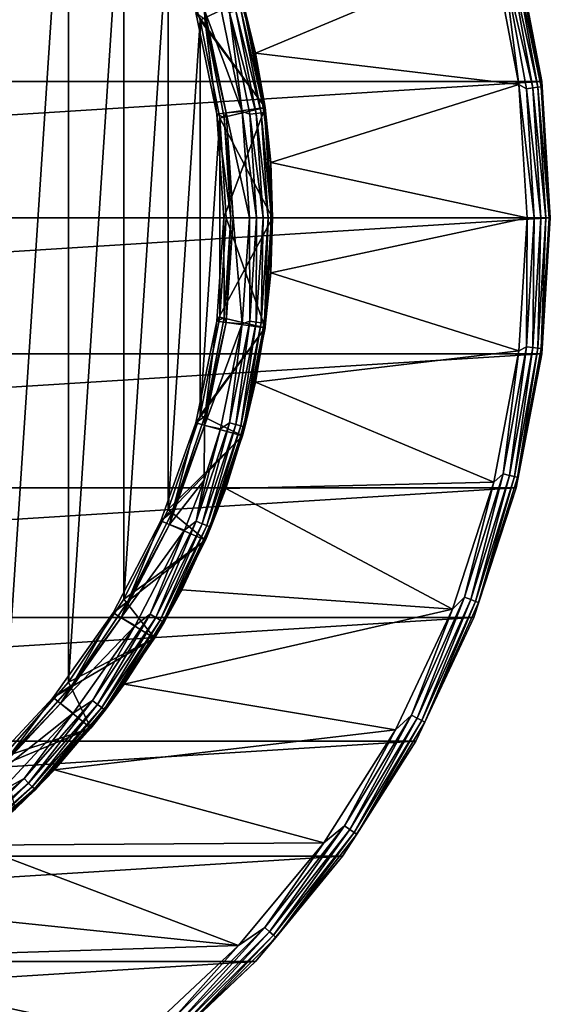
# Model space of a CAD drawing. Header units: metres. Extents: x -24 to 24, y -117 to 33.
# Tile 18 of 27: x 12 to 24, y -17 to 4. Entities that reach past the tile are written whole.
import ezdxf

# ---------------------------------------------------------------- set-up
doc = ezdxf.new("R2010")
doc.units = ezdxf.units.M
doc.layers.add('solid_ONO_BIDET_ASM_SW0002', color=7, linetype='CONTINUOUS')

msp = doc.modelspace()

# ---------------------------------------------------------------- linework, layer by layer
at = {"layer": 'solid_ONO_BIDET_ASM_SW0002'}
for points in [[(11.667249, 11.66725, -30.700001), (13.090258, 10.04463, -30.700001), (11.66725, -11.667249, -30.700001)], [(13.090258, 10.04463, -30.700001), (13.090258, -10.04463, -30.700001), (11.66725, -11.667249, -30.700001)], [(13.090258, 10.04463, -30.700001), (14.28932, 8.250145, -30.700001), (13.090258, -10.04463, -30.700001)], [(14.28932, 8.250145, -30.700001), (14.28932, -8.250144, -30.700001), (13.090258, -10.04463, -30.700001)], [(14.28932, 8.250145, -30.700001), (15.24392, 6.314474, -30.700001), (14.28932, -8.250144, -30.700001)], [(15.24392, 6.314474, -30.700001), (15.24392, -6.314473, -30.700001), (14.28932, -8.250144, -30.700001)], [(15.24392, 6.314474, -30.700001), (15.937717, 4.270714, -30.700001), (15.24392, -6.314473, -30.700001)], [(16.851057, 4.721431, -29.700001), (15.937717, 4.270714, -30.700001), (15.24392, 6.314474, -30.700001)], [(22.761629, 5.844496, 156), (-22.761635, 5.844472, 156), (-23.314674, 2.945495, 156)], [(23.314672, 2.945508, 156), (22.761629, 5.844496, 156), (-23.314674, 2.945495, 156)], [(16.851034, 4.721512, 0.5), (16.489536, 5.860476, 152), (17.133951, 3.560575, 152)], [(22.27739, 5.719948, 152), (17.133951, 3.560575, 152), (16.489536, 5.860476, 152)], [(22.761688, 5.844277, 152.5), (22.761629, 5.844496, 156), (23.314672, 2.945508, 156)], [(22.761688, 5.844277, 152.5), (23.314672, 2.945508, 156), (23.314688, 2.945398, 152.5)], [(22.793371, 5.618062, 152.34549), (22.761688, 5.844277, 152.5), (23.314688, 2.945398, 152.5)], [(22.27739, 5.719948, 152), (22.81864, 2.882647, 152), (17.133951, 3.560575, 152)], [(22.481245, 5.541129, 152.024323), (22.81864, 2.882647, 152), (22.27739, 5.719948, 152)], [(23.123802, 2.807738, 152.095306), (22.481245, 5.541129, 152.024323), (22.616768, 5.574533, 152.095306)], [(22.481245, 5.541129, 152.024323), (22.985241, 2.790914, 152.024323), (22.81864, 2.882647, 152)], [(23.123802, 2.807738, 152.095306), (22.985241, 2.790914, 152.024323), (22.481245, 5.541129, 152.024323)], [(22.616768, 5.574533, 152.095306), (22.724327, 5.601043, 152.205978), (23.233772, 2.821091, 152.205978)], [(23.123802, 2.807738, 152.095306), (22.616768, 5.574533, 152.095306), (23.233772, 2.821091, 152.205978)], [(22.724327, 5.601043, 152.205978), (22.793371, 5.618062, 152.34549), (23.304365, 2.829662, 152.34549)], [(23.233772, 2.821091, 152.205978), (22.724327, 5.601043, 152.205978), (23.304365, 2.829662, 152.34549)], [(23.304365, 2.829662, 152.34549), (22.793371, 5.618062, 152.34549), (23.314688, 2.945398, 152.5)], [(15.83944, 4.438003, -1.7), (17.336992, 2.383008, -1.7), (16.851015, 4.721581, -1.7)], [(16.851057, 4.721431, -29.700001), (17.337006, 2.382909, -29.700001), (15.937717, 4.270714, -30.700001)], [(16.851015, 4.721581, -1.7), (17.336992, 2.383008, -1.7), (16.851057, 4.721431, -29.700001)], [(17.336994, 2.382993, 0.5), (16.851034, 4.721512, 0.5), (17.133951, 3.560575, 152)], [(16.880205, 4.523037, 0.34594), (16.851034, 4.721512, 0.5), (17.336994, 2.382993, 0.5)], [(17.336992, 2.383008, -1.7), (17.337006, 2.382909, -29.700001), (16.851057, 4.721431, -29.700001)], [(16.032558, 4.492171, -0.621486), (16.032574, 4.492116), (16.494913, 2.267231, -0.621486)], [(16.032558, 4.492171, -0.621486), (16.494913, 2.267231, -0.621486), (16.033819, 4.296249, -1.169989)], [(16.032574, 4.492116), (16.37422, 4.569956), (16.843988, 2.297906)], [(16.494921, 2.267175), (16.032574, 4.492116), (16.843988, 2.297906)], [(16.494913, 2.267231, -0.621486), (16.032574, 4.492116), (16.494921, 2.267175)], [(16.569983, 4.439913, 0.024472), (16.843988, 2.297906), (16.37422, 4.569956)], [(17.146067, 2.257323, 0.095584), (16.569983, 4.439913, 0.024472), (16.704741, 4.476022, 0.095584)], [(16.704741, 4.476022, 0.095584), (16.811642, 4.504666, 0.206362), (17.255793, 2.271768, 0.206362)], [(17.146067, 2.257323, 0.095584), (16.704741, 4.476022, 0.095584), (17.255793, 2.271768, 0.206362)], [(16.811642, 4.504666, 0.206362), (16.880205, 4.523037, 0.34594), (17.326166, 2.281033, 0.34594)], [(17.255793, 2.271768, 0.206362), (16.811642, 4.504666, 0.206362), (17.326166, 2.281033, 0.34594)], [(17.326166, 2.281033, 0.34594), (16.880205, 4.523037, 0.34594), (17.336994, 2.382993, 0.5)], [(15.937717, 4.270714, -30.700001), (15.937717, -4.270714, -30.700001), (15.24392, -6.314473, -30.700001)], [(15.83944, 4.438003, -1.7), (16.296219, 2.239864, -1.7), (17.336992, 2.383008, -1.7)], [(16.033819, 4.296249, -1.169989), (16.296219, 2.239864, -1.7), (15.83944, 4.438003, -1.7)], [(15.937717, 4.270714, -30.700001), (16.35882, 2.153818, -30.700001), (15.937717, -4.270714, -30.700001)], [(17.337006, 2.382909, -29.700001), (16.35882, 2.153818, -30.700001), (15.937717, 4.270714, -30.700001)], [(16.033819, 4.296249, -1.169989), (16.45742, 2.166661, -1.169989), (16.296219, 2.239864, -1.7)], [(16.494913, 2.267231, -0.621486), (16.45742, 2.166661, -1.169989), (16.033819, 4.296249, -1.169989)], [(16.569983, 4.439913, 0.024472), (17.00775, 2.239113, 0.024472), (16.843988, 2.297906)], [(17.146067, 2.257323, 0.095584), (17.00775, 2.239113, 0.024472), (16.569983, 4.439913, 0.024472)], [(17.336994, 2.382993, 0.5), (17.133951, 3.560575, 152), (17.459196, 1.194347, 152)], [(22.81864, 2.882647, 152), (17.459196, 1.194347, 152), (17.133951, 3.560575, 152)], [(23.314672, 2.945508, 156), (-23.5, 0, 156), (23.5, 0, 156)], [(23.314672, 2.945508, 156), (-23.314674, 2.945495, 156), (-23.5, 0, 156)], [(22.81864, 2.882647, 152), (23, 0, 152), (17.459196, 1.194347, 152)], [(22.81864, 2.882647, 152), (23.15406, 0, 152.024323), (23, 0, 152)], [(22.985241, 2.790914, 152.024323), (23.15406, 0, 152.024323), (22.81864, 2.882647, 152)], [(23.123802, 2.807738, 152.095306), (23.293638, 0, 152.095306), (22.985241, 2.790914, 152.024323)], [(22.985241, 2.790914, 152.024323), (23.293638, 0, 152.095306), (23.15406, 0, 152.024323)], [(23.123802, 2.807738, 152.095306), (23.233772, 2.821091, 152.205978), (23.404417, 0, 152.205978)], [(23.123802, 2.807738, 152.095306), (23.404417, 0, 152.205978), (23.293638, 0, 152.095306)], [(23.233772, 2.821091, 152.205978), (23.304365, 2.829662, 152.34549), (23.475529, 0, 152.34549)], [(23.233772, 2.821091, 152.205978), (23.475529, 0, 152.34549), (23.404417, 0, 152.205978)], [(23.304365, 2.829662, 152.34549), (23.314688, 2.945398, 152.5), (23.5, 0, 152.5)], [(23.304365, 2.829662, 152.34549), (23.5, 0, 152.5), (23.475529, 0, 152.34549)], [(23.314688, 2.945398, 152.5), (23.314672, 2.945508, 156), (23.5, 0, 156)], [(23.314688, 2.945398, 152.5), (23.5, 0, 156), (23.5, 0, 152.5)], [(16.296219, 2.239864, -1.7), (16.44943, 0, -1.7), (17.336992, 2.383008, -1.7)], [(17.337006, 2.382909, -29.700001), (17.5, 0, -29.700001), (16.35882, 2.153818, -30.700001)], [(16.44943, 0, -1.7), (17.5, 0, -1.7), (17.336992, 2.383008, -1.7)], [(17.326166, 2.281033, 0.34594), (17.336994, 2.382993, 0.5), (17.5, 0, 0.5)], [(17.336992, 2.383008, -1.7), (17.5, 0, -1.7), (17.337006, 2.382909, -29.700001)], [(17.5, 0, 57), (17.336994, 2.382993, 0.5), (17.459196, 1.194347, 152)], [(17.5, 0, 57), (17.5, 0, 0.5), (17.336994, 2.382993, 0.5)], [(17.5, 0, -1.7), (17.5, 0, -29.700001), (17.337006, 2.382909, -29.700001)], [(16.35882, 2.153818, -30.700001), (16.35882, -2.153818, -30.700001), (15.937717, -4.270714, -30.700001)], [(16.599432, 0, -1.169989), (16.44943, 0, -1.7), (16.296219, 2.239864, -1.7)], [(16.45742, 2.166661, -1.169989), (16.599432, 0, -1.169989), (16.296219, 2.239864, -1.7)], [(16.35882, 2.153818, -30.700001), (16.5, 0, -30.700001), (16.35882, -2.153818, -30.700001)], [(17.5, 0, -29.700001), (16.5, 0, -30.700001), (16.35882, 2.153818, -30.700001)], [(16.494913, 2.267231, -0.621486), (16.65, 0, -0.621486), (16.45742, 2.166661, -1.169989)], [(16.45742, 2.166661, -1.169989), (16.65, 0, -0.621486), (16.599432, 0, -1.169989)], [(16.494913, 2.267231, -0.621486), (16.494921, 2.267175), (16.65, 0)], [(16.494913, 2.267231, -0.621486), (16.65, 0), (16.65, 0, -0.621486)], [(16.494921, 2.267175), (16.843988, 2.297906), (17, 0)], [(16.494921, 2.267175), (17, 0), (16.65, 0)], [(17.154509, 0, 0.024472), (17, 0), (16.843988, 2.297906)], [(17.00775, 2.239113, 0.024472), (17.154509, 0, 0.024472), (16.843988, 2.297906)], [(17.146067, 2.257323, 0.095584), (17.29402, 0, 0.095584), (17.00775, 2.239113, 0.024472)], [(17.00775, 2.239113, 0.024472), (17.29402, 0, 0.095584), (17.154509, 0, 0.024472)], [(17.146067, 2.257323, 0.095584), (17.255793, 2.271768, 0.206362), (17.404694, 0, 0.206362)], [(17.146067, 2.257323, 0.095584), (17.404694, 0, 0.206362), (17.29402, 0, 0.095584)], [(17.255793, 2.271768, 0.206362), (17.326166, 2.281033, 0.34594), (17.475674, 0, 0.34594)], [(17.255793, 2.271768, 0.206362), (17.475674, 0, 0.34594), (17.404694, 0, 0.206362)], [(17.326166, 2.281033, 0.34594), (17.5, 0, 0.5), (17.475674, 0, 0.34594)], [(17.5, 0, 57), (17.459196, 1.194347, 152), (17.459211, -1.194132, 152)], [(23, 0, 152), (17.459211, -1.194132, 152), (17.459196, 1.194347, 152)], [(-23.5, 0, 156), (-23.314672, -2.945508, 156), (23.5, 0, 156)], [(-23.314672, -2.945508, 156), (23.314674, -2.945495, 156), (23.5, 0, 156)], [(16.296219, -2.239864, -1.7), (17.336994, -2.382996, -1.7), (17.5, 0, -1.7)], [(16.296219, -2.239864, -1.7), (17.5, 0, -1.7), (16.44943, 0, -1.7)], [(16.45742, -2.166661, -1.169989), (16.296219, -2.239864, -1.7), (16.44943, 0, -1.7)], [(16.599432, 0, -1.169989), (16.45742, -2.166661, -1.169989), (16.44943, 0, -1.7)], [(16.599432, 0, -1.169989), (16.494921, -2.267172, -0.621486), (16.45742, -2.166661, -1.169989)], [(16.494921, -2.267175), (16.65, 0), (16.843969, -2.298051)], [(16.65, 0, -0.621486), (16.65, 0), (16.494921, -2.267175)], [(16.494921, -2.267172, -0.621486), (16.65, 0, -0.621486), (16.494921, -2.267175)], [(16.599432, 0, -1.169989), (16.65, 0, -0.621486), (16.494921, -2.267172, -0.621486)], [(17.5, 0, -29.700001), (17.337006, -2.382909, -29.700001), (16.5, 0, -30.700001)], [(16.65, 0), (17, 0), (16.843969, -2.298051)], [(17.00775, -2.239113, 0.024472), (16.843969, -2.298051), (17, 0)], [(17.154509, 0, 0.024472), (17.00775, -2.239113, 0.024472), (17, 0)], [(17.146067, -2.257323, 0.095584), (17.00775, -2.239113, 0.024472), (17.154509, 0, 0.024472)], [(17.146067, -2.257323, 0.095584), (17.154509, 0, 0.024472), (17.29402, 0, 0.095584)], [(17.146067, -2.257323, 0.095584), (17.29402, 0, 0.095584), (17.255793, -2.271768, 0.206362)], [(17.255793, -2.271768, 0.206362), (17.404694, 0, 0.206362), (17.326166, -2.281033, 0.34594)], [(17.29402, 0, 0.095584), (17.404694, 0, 0.206362), (17.255793, -2.271768, 0.206362)], [(17.326166, -2.281033, 0.34594), (17.475674, 0, 0.34594), (17.337004, -2.382913, 0.5)], [(17.404694, 0, 0.206362), (17.475674, 0, 0.34594), (17.326166, -2.281033, 0.34594)], [(17.336994, -2.382996, -1.7), (17.337006, -2.382909, -29.700001), (17.5, 0, -29.700001)], [(17.336994, -2.382996, -1.7), (17.5, 0, -29.700001), (17.5, 0, -1.7)], [(17.337004, -2.382913, 0.5), (17.5, 0, 0.5), (17.350285, -2.284208, 57)], [(17.475674, 0, 0.34594), (17.5, 0, 0.5), (17.337004, -2.382913, 0.5)], [(17.350285, -2.284208, 57), (17.5, 0, 57), (17.459211, -1.194132, 152)], [(17.350285, -2.284208, 57), (17.5, 0, 0.5), (17.5, 0, 57)], [(22.818769, -2.881611, 152), (17.459211, -1.194132, 152), (23, 0, 152)], [(22.985241, -2.790914, 152.024323), (22.818769, -2.881611, 152), (23, 0, 152)], [(23.15406, 0, 152.024323), (22.985241, -2.790914, 152.024323), (23, 0, 152)], [(23.123802, -2.807738, 152.095306), (22.985241, -2.790914, 152.024323), (23.15406, 0, 152.024323)], [(23.123802, -2.807738, 152.095306), (23.15406, 0, 152.024323), (23.293638, 0, 152.095306)], [(23.123802, -2.807738, 152.095306), (23.293638, 0, 152.095306), (23.233772, -2.821091, 152.205978)], [(23.233772, -2.821091, 152.205978), (23.404417, 0, 152.205978), (23.304365, -2.829662, 152.34549)], [(23.293638, 0, 152.095306), (23.404417, 0, 152.205978), (23.233772, -2.821091, 152.205978)], [(23.304365, -2.829662, 152.34549), (23.475529, 0, 152.34549), (23.314695, -2.945328, 152.5)], [(23.404417, 0, 152.205978), (23.475529, 0, 152.34549), (23.304365, -2.829662, 152.34549)], [(23.5, 0, 152.5), (23.5, 0, 156), (23.314674, -2.945495, 156)], [(23.314695, -2.945328, 152.5), (23.5, 0, 152.5), (23.314674, -2.945495, 156)], [(23.475529, 0, 152.34549), (23.5, 0, 152.5), (23.314695, -2.945328, 152.5)], [(17.337006, -2.382909, -29.700001), (16.35882, -2.153818, -30.700001), (16.5, 0, -30.700001)], [(17.350285, -2.284208, 57), (17.459211, -1.194132, 152), (17.133995, -3.560367, 152)], [(22.818769, -2.881611, 152), (17.133995, -3.560367, 152), (17.459211, -1.194132, 152)], [(16.296219, -2.239864, -1.7), (15.83944, -4.438003, -1.7), (17.336994, -2.382996, -1.7)], [(16.033819, -4.296249, -1.169989), (15.83944, -4.438003, -1.7), (16.296219, -2.239864, -1.7)], [(17.337006, -2.382909, -29.700001), (15.937717, -4.270714, -30.700001), (16.35882, -2.153818, -30.700001)], [(16.494921, -2.267172, -0.621486), (16.494921, -2.267175), (16.032574, -4.492116)], [(16.032574, -4.492111, -0.621486), (16.494921, -2.267172, -0.621486), (16.032574, -4.492116)], [(16.033819, -4.296249, -1.169989), (16.494921, -2.267172, -0.621486), (16.032574, -4.492111, -0.621486)], [(16.032574, -4.492116), (16.494921, -2.267175), (16.843969, -2.298051)], [(16.032574, -4.492116), (16.843969, -2.298051), (16.374159, -4.570176)], [(16.45742, -2.166661, -1.169989), (16.033819, -4.296249, -1.169989), (16.296219, -2.239864, -1.7)], [(16.45742, -2.166661, -1.169989), (16.494921, -2.267172, -0.621486), (16.033819, -4.296249, -1.169989)], [(16.569983, -4.439913, 0.024472), (16.374159, -4.570176), (16.843969, -2.298051)], [(17.00775, -2.239113, 0.024472), (16.569983, -4.439913, 0.024472), (16.843969, -2.298051)], [(16.704741, -4.476022, 0.095584), (16.569983, -4.439913, 0.024472), (17.00775, -2.239113, 0.024472)], [(16.704741, -4.476022, 0.095584), (17.00775, -2.239113, 0.024472), (17.146067, -2.257323, 0.095584)], [(16.704741, -4.476022, 0.095584), (17.146067, -2.257323, 0.095584), (16.811642, -4.504666, 0.206362)], [(17.146067, -2.257323, 0.095584), (17.255793, -2.271768, 0.206362), (16.811642, -4.504666, 0.206362)], [(16.811642, -4.504666, 0.206362), (17.255793, -2.271768, 0.206362), (16.880205, -4.523037, 0.34594)], [(17.255793, -2.271768, 0.206362), (17.326166, -2.281033, 0.34594), (16.880205, -4.523037, 0.34594)], [(16.880205, -4.523037, 0.34594), (17.326166, -2.281033, 0.34594), (17.337004, -2.382913, 0.5)], [(16.903702, -4.529333, 57), (17.350285, -2.284208, 57), (17.133995, -3.560367, 152)], [(17.337004, -2.382913, 0.5), (17.350285, -2.284208, 57), (16.903702, -4.529333, 57)], [(15.83944, -4.438003, -1.7), (16.851021, -4.721559, -1.7), (17.336994, -2.382996, -1.7)], [(17.337006, -2.382909, -29.700001), (16.851057, -4.721431, -29.700001), (15.937717, -4.270714, -30.700001)], [(17.336994, -2.382996, -1.7), (16.851021, -4.721559, -1.7), (16.851057, -4.721431, -29.700001)], [(16.851055, -4.721437, 0.5), (17.337004, -2.382913, 0.5), (16.903702, -4.529333, 57)], [(16.880205, -4.523037, 0.34594), (17.337004, -2.382913, 0.5), (16.851055, -4.721437, 0.5)], [(17.336994, -2.382996, -1.7), (16.851057, -4.721431, -29.700001), (17.337006, -2.382909, -29.700001)], [(-23.314672, -2.945508, 156), (-22.761629, -5.844496, 156), (23.314674, -2.945495, 156)], [(-22.761629, -5.844496, 156), (22.761635, -5.844472, 156), (23.314674, -2.945495, 156)], [(22.277666, -5.718869, 152), (17.133995, -3.560367, 152), (22.818769, -2.881611, 152)], [(22.481245, -5.541129, 152.024323), (22.277666, -5.718869, 152), (22.818769, -2.881611, 152)], [(22.985241, -2.790914, 152.024323), (22.481245, -5.541129, 152.024323), (22.818769, -2.881611, 152)], [(22.616768, -5.574533, 152.095306), (22.481245, -5.541129, 152.024323), (22.985241, -2.790914, 152.024323)], [(22.616768, -5.574533, 152.095306), (22.985241, -2.790914, 152.024323), (23.123802, -2.807738, 152.095306)], [(22.616768, -5.574533, 152.095306), (23.123802, -2.807738, 152.095306), (22.724327, -5.601043, 152.205978)], [(23.123802, -2.807738, 152.095306), (23.233772, -2.821091, 152.205978), (22.724327, -5.601043, 152.205978)], [(22.724327, -5.601043, 152.205978), (23.233772, -2.821091, 152.205978), (22.793371, -5.618062, 152.34549)], [(22.761705, -5.844207, 152.5), (23.314674, -2.945495, 156), (22.761635, -5.844472, 156)], [(22.761705, -5.844207, 152.5), (23.314695, -2.945328, 152.5), (23.314674, -2.945495, 156)], [(22.793371, -5.618062, 152.34549), (23.314695, -2.945328, 152.5), (22.761705, -5.844207, 152.5)], [(23.233772, -2.821091, 152.205978), (23.304365, -2.829662, 152.34549), (22.793371, -5.618062, 152.34549)], [(22.793371, -5.618062, 152.34549), (23.304365, -2.829662, 152.34549), (23.314695, -2.945328, 152.5)], [(16.903702, -4.529333, 57), (17.133995, -3.560367, 152), (16.489605, -5.860282, 152)], [(22.277666, -5.718869, 152), (16.489605, -5.860282, 152), (17.133995, -3.560367, 152)], [(15.83944, -4.438003, -1.7), (15.087603, -6.553471, -1.7), (16.851021, -4.721559, -1.7)], [(15.335875, -6.352327, -1.169989), (15.087603, -6.553471, -1.7), (15.83944, -4.438003, -1.7)], [(16.851057, -4.721431, -29.700001), (15.24392, -6.314473, -30.700001), (15.937717, -4.270714, -30.700001)], [(16.033819, -4.296249, -1.169989), (15.335875, -6.352327, -1.169989), (15.83944, -4.438003, -1.7)], [(16.033819, -4.296249, -1.169989), (16.032574, -4.492111, -0.621486), (15.335875, -6.352327, -1.169989)], [(16.569983, -4.439913, 0.024472), (15.8487, -6.564746, 0.024472), (16.374159, -4.570176)], [(15.977591, -6.618135, 0.095584), (15.8487, -6.564746, 0.024472), (16.569983, -4.439913, 0.024472)], [(15.977591, -6.618135, 0.095584), (16.569983, -4.439913, 0.024472), (16.704741, -4.476022, 0.095584)], [(16.032574, -4.492111, -0.621486), (16.032574, -4.492116), (15.271568, -6.633378)], [(15.271571, -6.633371, -0.621486), (16.032574, -4.492111, -0.621486), (15.271568, -6.633378)], [(15.271568, -6.633378), (16.032574, -4.492116), (16.023424, -5.678837)], [(15.335875, -6.352327, -1.169989), (16.032574, -4.492111, -0.621486), (15.271571, -6.633371, -0.621486)], [(15.8487, -6.564746, 0.024472), (16.023424, -5.678837), (16.374159, -4.570176)], [(15.977591, -6.618135, 0.095584), (16.704741, -4.476022, 0.095584), (16.07984, -6.660488, 0.206362)], [(16.032574, -4.492116), (16.374159, -4.570176), (16.023424, -5.678837)], [(16.704741, -4.476022, 0.095584), (16.811642, -4.504666, 0.206362), (16.07984, -6.660488, 0.206362)], [(16.07984, -6.660488, 0.206362), (16.811642, -4.504666, 0.206362), (16.145418, -6.687651, 0.34594)], [(16.811642, -4.504666, 0.206362), (16.880205, -4.523037, 0.34594), (16.145418, -6.687651, 0.34594)], [(16.145418, -6.687651, 0.34594), (16.880205, -4.523037, 0.34594), (16.851055, -4.721437, 0.5)], [(16.167892, -6.69696, 57), (16.903702, -4.529333, 57), (16.489605, -5.860282, 152)], [(16.851055, -4.721437, 0.5), (16.903702, -4.529333, 57), (16.167892, -6.69696, 57)], [(15.087603, -6.553471, -1.7), (16.051153, -6.972127, -1.7), (16.851021, -4.721559, -1.7)], [(16.851057, -4.721431, -29.700001), (16.051205, -6.972003, -29.700001), (15.24392, -6.314473, -30.700001)], [(16.851021, -4.721559, -1.7), (16.051153, -6.972127, -1.7), (16.051205, -6.972003, -29.700001)], [(16.051201, -6.97201, 0.5), (16.851055, -4.721437, 0.5), (16.167892, -6.69696, 57)], [(16.145418, -6.687651, 0.34594), (16.851055, -4.721437, 0.5), (16.051201, -6.97201, 0.5)], [(16.851021, -4.721559, -1.7), (16.051205, -6.972003, -29.700001), (16.851057, -4.721431, -29.700001)], [(15.271568, -6.633378), (16.023424, -5.678837), (15.59805, -6.760217)], [(15.8487, -6.564746, 0.024472), (15.59805, -6.760217), (16.023424, -5.678837)], [(21.385212, -8.465958, 152), (16.489605, -5.860282, 152), (22.277666, -5.718869, 152)], [(21.649422, -8.210543, 152.024323), (21.385212, -8.465958, 152), (22.277666, -5.718869, 152)], [(22.481245, -5.541129, 152.024323), (21.649422, -8.210543, 152.024323), (22.277666, -5.718869, 152)], [(21.77993, -8.260038, 152.095306), (21.649422, -8.210543, 152.024323), (22.481245, -5.541129, 152.024323)], [(21.77993, -8.260038, 152.095306), (22.481245, -5.541129, 152.024323), (22.616768, -5.574533, 152.095306)], [(21.77993, -8.260038, 152.095306), (22.616768, -5.574533, 152.095306), (21.883509, -8.29932, 152.205978)], [(22.616768, -5.574533, 152.095306), (22.724327, -5.601043, 152.205978), (21.883509, -8.29932, 152.205978)], [(21.883509, -8.29932, 152.205978), (22.724327, -5.601043, 152.205978), (21.950001, -8.324537, 152.34549)], [(22.724327, -5.601043, 152.205978), (22.793371, -5.618062, 152.34549), (21.950001, -8.324537, 152.34549)], [(21.950001, -8.324537, 152.34549), (22.793371, -5.618062, 152.34549), (22.761705, -5.844207, 152.5)], [(-22.761629, -5.844496, 156), (-21.849617, -8.651243, 156), (22.761635, -5.844472, 156)], [(-21.849617, -8.651243, 156), (21.849628, -8.651215, 156), (22.761635, -5.844472, 156)], [(16.167892, -6.69696, 57), (16.489605, -5.860282, 152), (15.538046, -8.051034, 152)], [(21.385212, -8.465958, 152), (15.538046, -8.051034, 152), (16.489605, -5.860282, 152)], [(21.849751, -8.650919, 152.5), (22.761635, -5.844472, 156), (21.849628, -8.651215, 156)], [(21.849751, -8.650919, 152.5), (22.761705, -5.844207, 152.5), (22.761635, -5.844472, 156)], [(21.950001, -8.324537, 152.34549), (22.761705, -5.844207, 152.5), (21.849751, -8.650919, 152.5)], [(16.051205, -6.972003, -29.700001), (14.28932, -8.250144, -30.700001), (15.24392, -6.314473, -30.700001)], [(15.335875, -6.352327, -1.169989), (14.375529, -8.299716, -1.169989), (15.087603, -6.553471, -1.7)], [(15.335875, -6.352327, -1.169989), (15.271571, -6.633371, -0.621486), (14.375529, -8.299716, -1.169989)], [(15.087603, -6.553471, -1.7), (14.054712, -8.54686, -1.7), (16.051153, -6.972127, -1.7)], [(14.375529, -8.299716, -1.169989), (14.054712, -8.54686, -1.7), (15.087603, -6.553471, -1.7)], [(15.8487, -6.564746, 0.024472), (14.85624, -8.577254, 0.024472), (15.59805, -6.760217)], [(14.97706, -8.64701, 0.095584), (14.85624, -8.577254, 0.024472), (15.8487, -6.564746, 0.024472)], [(14.97706, -8.64701, 0.095584), (15.8487, -6.564746, 0.024472), (15.977591, -6.618135, 0.095584)], [(15.271571, -6.633371, -0.621486), (15.271568, -6.633378), (14.226083, -8.651073)], [(14.226089, -8.651064, -0.621486), (15.271571, -6.633371, -0.621486), (14.226083, -8.651073)], [(14.226083, -8.651073), (15.271568, -6.633378), (15.59805, -6.760217)], [(14.226083, -8.651073), (15.59805, -6.760217), (14.532031, -8.821552)], [(14.375529, -8.299716, -1.169989), (15.271571, -6.633371, -0.621486), (14.226089, -8.651064, -0.621486)], [(14.85624, -8.577254, 0.024472), (14.532031, -8.821552), (15.59805, -6.760217)], [(14.97706, -8.64701, 0.095584), (15.977591, -6.618135, 0.095584), (15.072906, -8.702347, 0.206362)], [(15.977591, -6.618135, 0.095584), (16.07984, -6.660488, 0.206362), (15.072906, -8.702347, 0.206362)], [(15.072906, -8.702347, 0.206362), (16.07984, -6.660488, 0.206362), (15.134377, -8.737837, 0.34594)], [(16.07984, -6.660488, 0.206362), (16.145418, -6.687651, 0.34594), (15.134377, -8.737837, 0.34594)], [(15.134377, -8.737837, 0.34594), (16.145418, -6.687651, 0.34594), (16.051201, -6.97201, 0.5)], [(15.155444, -8.75, 57), (16.167892, -6.69696, 57), (15.538046, -8.051034, 152)], [(16.051201, -6.97201, 0.5), (16.167892, -6.69696, 57), (15.155444, -8.75, 57)], [(14.054712, -8.54686, -1.7), (14.9523, -9.092789, -1.7), (16.051153, -6.972127, -1.7)], [(16.051205, -6.972003, -29.700001), (14.95235, -9.092703, -29.700001), (14.28932, -8.250144, -30.700001)], [(16.051153, -6.972127, -1.7), (14.9523, -9.092789, -1.7), (14.95235, -9.092703, -29.700001)], [(14.952347, -9.092708, 0.5), (16.051201, -6.97201, 0.5), (15.155444, -8.75, 57)], [(15.134377, -8.737837, 0.34594), (16.051201, -6.97201, 0.5), (14.952347, -9.092708, 0.5)], [(16.051153, -6.972127, -1.7), (14.95235, -9.092703, -29.700001), (16.051205, -6.972003, -29.700001)], [(15.155444, -8.75, 57), (15.538046, -8.051034, 152), (14.29704, -10.091811, 152)], [(21.385212, -8.465958, 152), (14.29704, -10.091811, 152), (15.538046, -8.051034, 152)], [(14.95235, -9.092703, -29.700001), (13.090258, -10.04463, -30.700001), (14.28932, -8.250144, -30.700001)], [(14.375529, -8.299716, -1.169989), (13.169214, -10.105093, -1.169989), (14.054712, -8.54686, -1.7)], [(14.375529, -8.299716, -1.169989), (14.226089, -8.651064, -0.621486), (13.169214, -10.105093, -1.169989)], [(21.649422, -8.210543, 152.024323), (20.501902, -10.760228, 152.024323), (21.385212, -8.465958, 152)], [(20.625492, -10.825093, 152.095306), (20.501902, -10.760228, 152.024323), (21.649422, -8.210543, 152.024323)], [(20.625492, -10.825093, 152.095306), (21.649422, -8.210543, 152.024323), (21.77993, -8.260038, 152.095306)], [(20.625492, -10.825093, 152.095306), (21.77993, -8.260038, 152.095306), (20.723581, -10.876575, 152.205978)], [(21.77993, -8.260038, 152.095306), (21.883509, -8.29932, 152.205978), (20.723581, -10.876575, 152.205978)], [(20.723581, -10.876575, 152.205978), (21.883509, -8.29932, 152.205978), (20.786549, -10.909622, 152.34549)], [(21.883509, -8.29932, 152.205978), (21.950001, -8.324537, 152.34549), (20.786549, -10.909622, 152.34549)], [(20.155499, -11.07951, 152), (14.29704, -10.091811, 152), (21.385212, -8.465958, 152)], [(20.501902, -10.760228, 152.024323), (20.155499, -11.07951, 152), (21.385212, -8.465958, 152)], [(20.786549, -10.909622, 152.34549), (21.950001, -8.324537, 152.34549), (21.849751, -8.650919, 152.5)], [(-21.849617, -8.651243, 156), (-20.593042, -11.321494, 156), (21.849628, -8.651215, 156)], [(-20.593042, -11.321494, 156), (20.593058, -11.321466, 156), (21.849628, -8.651215, 156)], [(14.054712, -8.54686, -1.7), (12.760008, -10.381037, -1.7), (14.9523, -9.092789, -1.7)], [(13.169214, -10.105093, -1.169989), (12.760008, -10.381037, -1.7), (14.054712, -8.54686, -1.7)], [(14.226089, -8.651064, -0.621486), (14.226083, -8.651073), (12.915593, -10.507614)], [(12.915602, -10.507604, -0.621486), (14.226089, -8.651064, -0.621486), (12.915593, -10.507614)], [(12.915593, -10.507614), (14.226083, -8.651073), (14.532031, -8.821552)], [(13.169214, -10.105093, -1.169989), (14.226089, -8.651064, -0.621486), (12.915602, -10.507604, -0.621486)], [(14.85624, -8.577254, 0.024472), (13.609587, -10.443003, 0.024472), (14.532031, -8.821552)], [(13.720268, -10.527932, 0.095584), (13.609587, -10.443003, 0.024472), (14.85624, -8.577254, 0.024472)], [(13.720268, -10.527932, 0.095584), (14.85624, -8.577254, 0.024472), (14.97706, -8.64701, 0.095584)], [(13.720268, -10.527932, 0.095584), (14.97706, -8.64701, 0.095584), (13.808071, -10.595305, 0.206362)], [(14.97706, -8.64701, 0.095584), (15.072906, -8.702347, 0.206362), (13.808071, -10.595305, 0.206362)], [(13.808071, -10.595305, 0.206362), (15.072906, -8.702347, 0.206362), (13.864384, -10.638516, 0.34594)], [(15.072906, -8.702347, 0.206362), (15.134377, -8.737837, 0.34594), (13.864384, -10.638516, 0.34594)], [(20.593212, -11.321201, 152.5), (21.849628, -8.651215, 156), (20.593058, -11.321466, 156)], [(20.593212, -11.321201, 152.5), (21.849751, -8.650919, 152.5), (21.849628, -8.651215, 156)], [(20.786549, -10.909622, 152.34549), (21.849751, -8.650919, 152.5), (20.593212, -11.321201, 152.5)], [(12.915593, -10.507614), (14.532031, -8.821552), (13.1944, -10.719487)], [(13.609587, -10.443003, 0.024472), (13.1944, -10.719487), (14.532031, -8.821552)], [(13.864384, -10.638516, 0.34594), (15.134377, -8.737837, 0.34594), (14.952347, -9.092708, 0.5)], [(13.883683, -10.653325, 57), (15.155444, -8.75, 57), (14.29704, -10.091811, 152)], [(14.952347, -9.092708, 0.5), (15.155444, -8.75, 57), (13.883683, -10.653325, 57)], [(12.760008, -10.381037, -1.7), (13.574923, -11.044072, -1.7), (14.9523, -9.092789, -1.7)], [(14.95235, -9.092703, -29.700001), (13.57496, -11.044024, -29.700001), (13.090258, -10.04463, -30.700001)], [(14.9523, -9.092789, -1.7), (13.574923, -11.044072, -1.7), (13.57496, -11.044024, -29.700001)], [(13.574958, -11.044026, 0.5), (14.952347, -9.092708, 0.5), (13.883683, -10.653325, 57)], [(13.864384, -10.638516, 0.34594), (14.952347, -9.092708, 0.5), (13.574958, -11.044026, 0.5)], [(14.9523, -9.092789, -1.7), (13.57496, -11.044024, -29.700001), (14.95235, -9.092703, -29.700001)], [(13.57496, -11.044024, -29.700001), (11.66725, -11.667249, -30.700001), (13.090258, -10.04463, -30.700001)], [(13.169214, -10.105093, -1.169989), (11.737571, -11.737571, -1.169989), (12.760008, -10.381037, -1.7)], [(13.169214, -10.105093, -1.169989), (12.915602, -10.507604, -0.621486), (11.737571, -11.737571, -1.169989)], [(13.883683, -10.653325, 57), (14.29704, -10.091811, 152), (12.789704, -11.9446, 152)], [(20.155499, -11.07951, 152), (12.789704, -11.9446, 152), (14.29704, -10.091811, 152)], [(12.760008, -10.381037, -1.7), (11.22761, -12.021834, -1.7), (13.574923, -11.044072, -1.7)], [(11.737571, -11.737571, -1.169989), (11.22761, -12.021834, -1.7), (12.760008, -10.381037, -1.7)], [(12.915602, -10.507604, -0.621486), (12.915593, -10.507614), (11.36451, -12.168419)], [(11.364522, -12.168407, -0.621486), (12.915602, -10.507604, -0.621486), (11.36451, -12.168419)], [(11.36451, -12.168419), (12.915593, -10.507614), (13.1944, -10.719487)], [(11.737571, -11.737571, -1.169989), (12.915602, -10.507604, -0.621486), (11.364522, -12.168407, -0.621486)], [(13.609587, -10.443003, 0.024472), (12.13007, -12.13007, 0.024472), (13.1944, -10.719487)], [(12.228719, -12.228719, 0.095584), (12.13007, -12.13007, 0.024472), (13.609587, -10.443003, 0.024472)], [(12.228719, -12.228719, 0.095584), (13.609587, -10.443003, 0.024472), (13.720268, -10.527932, 0.095584)], [(12.228719, -12.228719, 0.095584), (13.720268, -10.527932, 0.095584), (12.306976, -12.306976, 0.206362)], [(13.720268, -10.527932, 0.095584), (13.808071, -10.595305, 0.206362), (12.306976, -12.306976, 0.206362)], [(12.306976, -12.306976, 0.206362), (13.808071, -10.595305, 0.206362), (12.357167, -12.357167, 0.34594)], [(13.808071, -10.595305, 0.206362), (13.864384, -10.638516, 0.34594), (12.357167, -12.357167, 0.34594)], [(12.357167, -12.357167, 0.34594), (13.864384, -10.638516, 0.34594), (13.574958, -11.044026, 0.5)], [(11.36451, -12.168419), (13.1944, -10.719487), (11.610383, -12.417684)], [(12.13007, -12.13007, 0.024472), (11.610383, -12.417684), (13.1944, -10.719487)], [(12.374369, -12.374369, 57), (13.883683, -10.653325, 57), (12.789704, -11.9446, 152)], [(13.574958, -11.044026, 0.5), (13.883683, -10.653325, 57), (12.374369, -12.374369, 57)], [(20.501902, -10.760228, 152.024323), (19.055418, -13.153006, 152.024323), (20.155499, -11.07951, 152)], [(19.170288, -13.232295, 152.095306), (19.055418, -13.153006, 152.024323), (20.501902, -10.760228, 152.024323)], [(19.170288, -13.232295, 152.095306), (20.501902, -10.760228, 152.024323), (20.625492, -10.825093, 152.095306)], [(19.170288, -13.232295, 152.095306), (20.625492, -10.825093, 152.095306), (19.261457, -13.295224, 152.205978)], [(20.625492, -10.825093, 152.095306), (20.723581, -10.876575, 152.205978), (19.261457, -13.295224, 152.205978)], [(11.22761, -12.021834, -1.7), (11.944678, -12.78963, -1.7), (13.574923, -11.044072, -1.7)], [(13.57496, -11.044024, -29.700001), (11.944694, -12.789617, -29.700001), (11.66725, -11.667249, -30.700001)], [(13.574923, -11.044072, -1.7), (11.944678, -12.78963, -1.7), (11.944694, -12.789617, -29.700001)], [(13.574923, -11.044072, -1.7), (11.944694, -12.789617, -29.700001), (13.57496, -11.044024, -29.700001)], [(11.944695, -12.789616, 0.5), (13.574958, -11.044026, 0.5), (12.374369, -12.374369, 57)], [(12.357167, -12.357167, 0.34594), (13.574958, -11.044026, 0.5), (11.944695, -12.789616, 0.5)], [(19.261457, -13.295224, 152.205978), (20.723581, -10.876575, 152.205978), (19.319981, -13.33562, 152.34549)], [(20.723581, -10.876575, 152.205978), (20.786549, -10.909622, 152.34549), (19.319981, -13.33562, 152.34549)], [(19.319981, -13.33562, 152.34549), (20.786549, -10.909622, 152.34549), (20.593212, -11.321201, 152.5)], [(18.607922, -13.518314, 152), (12.789704, -11.9446, 152), (20.155499, -11.07951, 152)], [(19.055418, -13.153006, 152.024323), (18.607922, -13.518314, 152), (20.155499, -11.07951, 152)], [(-20.593042, -11.321494, 156), (-19.011726, -13.813174, 156), (20.593058, -11.321466, 156)], [(-19.011726, -13.813174, 156), (19.011744, -13.813151, 156), (20.593058, -11.321466, 156)], [(19.011908, -13.812942, 152.5), (20.593058, -11.321466, 156), (19.011744, -13.813151, 156)], [(19.011908, -13.812942, 152.5), (20.593212, -11.321201, 152.5), (20.593058, -11.321466, 156)], [(19.319981, -13.33562, 152.34549), (20.593212, -11.321201, 152.5), (19.011908, -13.812942, 152.5)], [(12.13007, -12.13007, 0.024472), (10.443003, -13.609587, 0.024472), (11.610383, -12.417684)], [(10.527932, -13.720268, 0.095584), (10.443003, -13.609587, 0.024472), (12.13007, -12.13007, 0.024472)], [(10.527932, -13.720268, 0.095584), (12.13007, -12.13007, 0.024472), (12.228719, -12.228719, 0.095584)], [(12.374369, -12.374369, 57), (12.789704, -11.9446, 152), (11.044117, -13.574883, 152)], [(18.607922, -13.518314, 152), (11.044117, -13.574883, 152), (12.789704, -11.9446, 152)], [(10.527932, -13.720268, 0.095584), (12.228719, -12.228719, 0.095584), (10.595305, -13.808071, 0.206362)], [(12.228719, -12.228719, 0.095584), (12.306976, -12.306976, 0.206362), (10.595305, -13.808071, 0.206362)], [(10.595305, -13.808071, 0.206362), (12.306976, -12.306976, 0.206362), (10.638516, -13.864384, 0.34594)], [(12.306976, -12.306976, 0.206362), (12.357167, -12.357167, 0.34594), (10.638516, -13.864384, 0.34594)], [(10.638516, -13.864384, 0.34594), (12.357167, -12.357167, 0.34594), (11.944695, -12.789616, 0.5)], [(10.653325, -13.883683, 57), (12.374369, -12.374369, 57), (11.044117, -13.574883, 152)], [(11.944695, -12.789616, 0.5), (12.374369, -12.374369, 57), (10.653325, -13.883683, 57)], [(19.055418, -13.153006, 152.024323), (17.331062, -15.353982, 152.024323), (18.607922, -13.518314, 152)], [(17.435539, -15.44654, 152.095306), (17.331062, -15.353982, 152.024323), (19.055418, -13.153006, 152.024323)], [(17.435539, -15.44654, 152.095306), (19.055418, -13.153006, 152.024323), (19.170288, -13.232295, 152.095306)], [(17.435539, -15.44654, 152.095306), (19.170288, -13.232295, 152.095306), (17.518457, -15.519999, 152.205978)], [(19.170288, -13.232295, 152.095306), (19.261457, -13.295224, 152.205978), (17.518457, -15.519999, 152.205978)], [(17.518457, -15.519999, 152.205978), (19.261457, -13.295224, 152.205978), (17.571686, -15.567155, 152.34549)], [(19.261457, -13.295224, 152.205978), (19.319981, -13.33562, 152.34549), (17.571686, -15.567155, 152.34549)], [(17.571686, -15.567155, 152.34549), (19.319981, -13.33562, 152.34549), (19.011908, -13.812942, 152.5)], [(16.766888, -15.743919, 152), (9.092795, -14.952293, 152), (11.044117, -13.574883, 152)], [(16.766888, -15.743919, 152), (11.044117, -13.574883, 152), (18.607922, -13.518314, 152)], [(17.331062, -15.353982, 152.024323), (16.766888, -15.743919, 152), (18.607922, -13.518314, 152)], [(-19.011726, -13.813174, 156), (-17.130611, -16.087004, 156), (19.011744, -13.813151, 156)], [(-17.130611, -16.087004, 156), (17.130627, -16.086987, 156), (19.011744, -13.813151, 156)], [(17.130775, -16.086843, 152.5), (19.011744, -13.813151, 156), (17.130627, -16.086987, 156)], [(17.130775, -16.086843, 152.5), (19.011908, -13.812942, 152.5), (19.011744, -13.813151, 156)], [(17.571686, -15.567155, 152.34549), (19.011908, -13.812942, 152.5), (17.130775, -16.086843, 152.5)], [(16.766888, -15.743919, 152), (6.972086, -16.051168, 152), (9.092795, -14.952293, 152)], [(17.331062, -15.353982, 152.024323), (15.353982, -17.331062, 152.024323), (16.766888, -15.743919, 152)], [(15.44654, -17.435539, 152.095306), (15.353982, -17.331062, 152.024323), (17.331062, -15.353982, 152.024323)], [(15.44654, -17.435539, 152.095306), (17.331062, -15.353982, 152.024323), (17.435539, -15.44654, 152.095306)], [(15.44654, -17.435539, 152.095306), (17.435539, -15.44654, 152.095306), (15.519999, -17.518457, 152.205978)], [(17.435539, -15.44654, 152.095306), (17.518457, -15.519999, 152.205978), (15.519999, -17.518457, 152.205978)], [(15.519999, -17.518457, 152.205978), (17.518457, -15.519999, 152.205978), (15.567155, -17.571686, 152.34549)], [(17.518457, -15.519999, 152.205978), (17.571686, -15.567155, 152.34549), (15.567155, -17.571686, 152.34549)], [(14.661431, -17.72123, 152), (6.972086, -16.051168, 152), (16.766888, -15.743919, 152)], [(15.353982, -17.331062, 152.024323), (14.661431, -17.72123, 152), (16.766888, -15.743919, 152)], [(15.567155, -17.571686, 152.34549), (17.571686, -15.567155, 152.34549), (17.130775, -16.086843, 152.5)], [(-17.130611, -16.087004, 156), (-14.979355, -18.107138, 156), (17.130627, -16.086987, 156)], [(-14.979355, -18.107138, 156), (14.979368, -18.107126, 156), (17.130627, -16.086987, 156)], [(14.661431, -17.72123, 152), (4.721495, -16.851038, 152), (6.972086, -16.051168, 152)], [(17.130775, -16.086843, 152.5), (17.130627, -16.086987, 156), (14.979368, -18.107126, 156)], [(14.97948, -18.107048, 152.5), (17.130775, -16.086843, 152.5), (14.979368, -18.107126, 156)], [(15.567155, -17.571686, 152.34549), (17.130775, -16.086843, 152.5), (14.97948, -18.107048, 152.5)], [(14.661431, -17.72123, 152), (2.382945, -17.337, 152), (4.721495, -16.851038, 152)]]:
    msp.add_3dface(points, dxfattribs=at)

doc.saveas('drawing.dxf')
